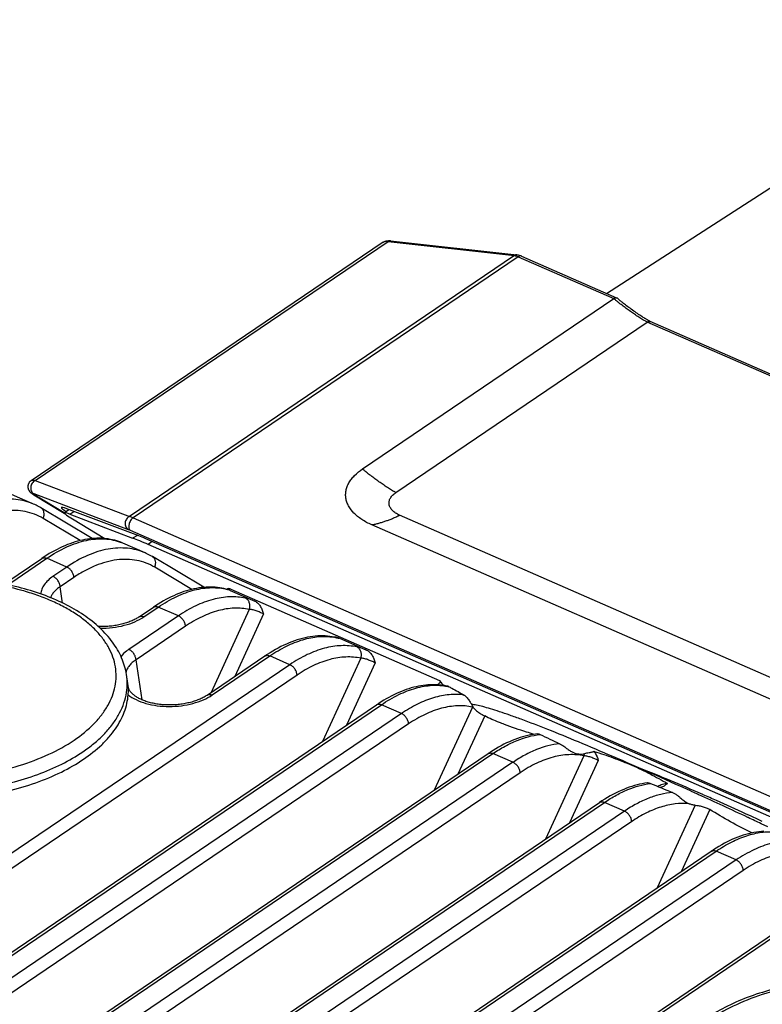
# Model space of a CAD drawing. Header units: millimetres. Extents: x 46 to 510, y 69 to 391.
# Tile 20 of 32: x 454 to 474, y 169 to 196. Entities that reach past the tile are written whole.
import ezdxf

# ---------------------------------------------------------------- set-up
doc = ezdxf.new("R2010")
doc.units = ezdxf.units.MM
doc.header["$LTSCALE"] = 32.67
doc.layers.add('00_COMPONENTS', color=7, linetype='CONTINUOUS')

msp = doc.modelspace()

# ---------------------------------------------------------------- linework, layer by layer
at = {"layer": '00_COMPONENTS', "color": 7}
for p, q in [((469.841, 188.221), (481.516, 195.759)), ((454.002, 183.066), (463.666, 189.619)), ((463.896, 189.673), (467.373, 189.282)), ((467.496, 189.248), (470.117, 188.1)), ((463.123, 183.389), (470.041, 188.08)), ((470.247, 187.991), (470.229, 188.006)), ((470.265, 187.977), (470.247, 187.991)), ((470.283, 187.963), (470.265, 187.977)), ((470.309, 187.943), (470.283, 187.963)), ((470.334, 187.923), (470.309, 187.943)), ((470.359, 187.904), (470.334, 187.923)), ((470.392, 187.879), (470.359, 187.904)), ((470.424, 187.856), (470.392, 187.879)), ((470.455, 187.833), (470.424, 187.856)), ((470.485, 187.811), (470.455, 187.833)), ((470.521, 187.784), (470.485, 187.811)), ((470.557, 187.759), (470.521, 187.784)), ((470.592, 187.734), (470.557, 187.759)), ((470.625, 187.711), (470.592, 187.734)), ((470.658, 187.688), (470.625, 187.711)), ((470.69, 187.666), (470.658, 187.688)), ((470.721, 187.645), (470.69, 187.666)), ((470.751, 187.625), (470.721, 187.645)), ((470.78, 187.605), (470.751, 187.625)), ((470.808, 187.587), (470.78, 187.605)), ((470.83, 187.573), (470.808, 187.587)), ((470.851, 187.56), (470.83, 187.573)), ((470.871, 187.547), (470.851, 187.56)), ((470.89, 187.534), (470.871, 187.547)), ((470.904, 187.526), (470.89, 187.534)), ((470.918, 187.517), (470.904, 187.526)), ((470.932, 187.509), (470.918, 187.517)), ((470.945, 187.501), (470.932, 187.509)), ((470.957, 187.494), (470.945, 187.501)), ((470.966, 187.489), (470.957, 187.494)), ((470.974, 187.484), (470.966, 187.489)), ((470.982, 187.479), (470.974, 187.484)), ((470.989, 187.475), (470.982, 187.479)), ((470.997, 187.471), (470.989, 187.475)), ((471.004, 187.467), (470.997, 187.471)), ((471.011, 187.463), (471.004, 187.467)), ((454.072, 182.419), (453.46, 182.687)), ((454.078, 182.677), (454.915, 182.172)), ((455.686, 181.471), (454.271, 182.316)), ((454.916, 182.179), (455.042, 182.27)), ((456.967, 181.541), (454.988, 182.29)), ((455.071, 182.139), (456.797, 181.483)), ((455.138, 182.011), (456.035, 181.47)), ((483.332, 173.109), (463.377, 181.848)), ((485.157, 169.2), (457.159, 181.462)), ((457.142, 181.074), (456.53, 181.342)), ((485.219, 169.046), (457.227, 181.305)), ((453.306, 180.252), (454.299, 180.925)), ((458.756, 180.127), (457.341, 180.972)), ((459.403, 180.09), (459.394, 180.071)), ((459.464, 180.05), (459.425, 180.062)), ((459.479, 180.044), (460.162, 179.745)), ((459.496, 180.076), (465.245, 177.558)), ((456.974, 179.313), (457.369, 179.581)), ((462.349, 178.755), (462.339, 178.757)), ((462.357, 178.753), (462.349, 178.755)), ((462.363, 178.752), (462.357, 178.753)), ((462.369, 178.751), (462.363, 178.752)), ((462.374, 178.75), (462.369, 178.751)), ((462.378, 178.75), (462.374, 178.75)), ((462.382, 178.749), (462.378, 178.75)), ((462.471, 178.734), (463.232, 178.4)), ((458.852, 177.16), (460.439, 178.236)), ((456.683, 177.362), (456.627, 177.722)), ((456.684, 177.359), (456.683, 177.364)), ((431.303, 155.053), (463.509, 176.891)), ((466.155, 176.848), (466.158, 176.842)), ((434.373, 153.709), (466.579, 175.547)), ((472.173, 174.508), (472.165, 174.512)), ((472.343, 174.431), (472.173, 174.508)), ((472.373, 174.417), (472.343, 174.431)), ((472.489, 174.421), (472.365, 174.475)), ((472.375, 174.416), (472.373, 174.417)), ((472.502, 174.415), (472.489, 174.421)), ((437.443, 152.364), (469.649, 174.202)), ((472.102, 174.17), (472.106, 174.168)), ((473.82, 173.822), (473.667, 173.892)), ((473.739, 173.784), (473.727, 173.79)), ((474.275, 173.532), (474.096, 173.617)), ((440.513, 151.02), (472.719, 172.858)), ((443.583, 149.675), (475.789, 171.513))]:
    msp.add_line(p, q, dxfattribs=at)
at = {"layer": '00_COMPONENTS', "color": 4}
for p, q in [((454.112, 183.067), (463.825, 189.654)), ((463.825, 189.654), (467.302, 189.263)), ((467.302, 189.263), (456.71, 182.081)), ((467.411, 189.232), (456.811, 182.044)), ((467.411, 189.232), (470.041, 188.08)), ((464.041, 182.739), (470.96, 187.431)), ((492.162, 178.145), (470.96, 187.431)), ((454.112, 183.067), (456.71, 182.081)), ((454.073, 182.708), (456.671, 181.722)), ((454.1, 182.665), (454.075, 182.681)), ((454.913, 182.174), (454.1, 182.665)), ((455.071, 182.139), (455.18, 182.217)), ((455.354, 181.416), (454.334, 182.025)), ((456.811, 182.044), (485.096, 169.657)), ((484.099, 173.374), (464.145, 182.113)), ((456.729, 181.698), (485.014, 169.31)), ((456.93, 181.555), (456.797, 181.483)), ((457.33, 181.387), (457.227, 181.305)), ((453.441, 180.254), (454.433, 180.927)), ((454.984, 180.686), (454.433, 180.927)), ((454.984, 180.686), (454.604, 180.428)), ((458.424, 180.071), (457.404, 180.68)), ((455.181, 180.4), (454.801, 180.143)), ((454.867, 179.695), (454.801, 180.143)), ((457.108, 179.315), (457.503, 179.583)), ((458.054, 179.342), (457.503, 179.583)), ((460.006, 179.519), (458.953, 177.228)), ((458.054, 179.342), (456.692, 178.418)), ((460.401, 179.393), (459.61, 177.674)), ((458.251, 179.056), (456.889, 178.132)), ((458.986, 177.162), (460.573, 178.238)), ((461.124, 177.997), (460.573, 178.238)), ((463.076, 178.175), (462.022, 175.883)), ((461.124, 177.997), (428.918, 156.159)), ((457.055, 177.027), (456.889, 178.132)), ((463.471, 178.049), (462.68, 176.329)), ((461.321, 177.711), (429.115, 155.873)), ((431.437, 155.055), (463.643, 176.893)), ((464.194, 176.652), (463.643, 176.893)), ((466.146, 176.83), (465.092, 174.539)), ((464.194, 176.652), (431.988, 154.814)), ((466.486, 176.585), (465.75, 174.985)), ((464.391, 176.367), (432.185, 154.529)), ((434.507, 153.711), (466.713, 175.549)), ((467.264, 175.308), (466.713, 175.549)), ((469.216, 175.485), (468.162, 173.194)), ((467.264, 175.308), (435.058, 153.47)), ((469.611, 175.36), (468.82, 173.64)), ((467.461, 175.022), (435.255, 153.184)), ((437.577, 152.366), (469.783, 174.204)), ((470.334, 173.963), (469.783, 174.204)), ((472.279, 174.125), (471.232, 171.85)), ((472.106, 174.168), (472.102, 174.169)), ((472.106, 174.168), (472.102, 174.169)), ((470.334, 173.963), (438.128, 152.125)), ((472.678, 174.01), (471.89, 172.296)), ((470.531, 173.678), (438.325, 151.839)), ((440.647, 151.022), (472.853, 172.86)), ((473.404, 172.619), (472.853, 172.86)), ((473.404, 172.619), (441.198, 150.781)), ((473.601, 172.333), (441.395, 150.495)), ((443.717, 149.677), (475.923, 171.515))]:
    msp.add_line(p, q, dxfattribs=at)
at = {"layer": '00_COMPONENTS', "color": 7}
for points in [[(470.229, 188.006), (470.211, 188.02), (470.202, 188.028), (470.193, 188.035), (470.184, 188.043), (470.175, 188.051), (470.165, 188.059), (470.155, 188.068), (470.146, 188.077), (470.136, 188.086), (470.127, 188.094)], [(492.247, 178.161), (471.043, 187.447), (471.04, 187.449), (471.037, 187.45), (471.034, 187.451), (471.031, 187.453), (471.028, 187.454), (471.025, 187.456), (471.022, 187.458), (471.018, 187.459), (471.015, 187.461), (471.011, 187.463)], [(454.002, 183.066), (453.995, 183.061), (453.986, 183.054), (453.977, 183.046), (453.969, 183.038), (453.961, 183.029), (453.953, 183.02), (453.947, 183.01), (453.94, 183), (453.935, 182.99), (453.93, 182.979), (453.925, 182.968), (453.921, 182.956), (453.918, 182.945), (453.916, 182.933), (453.914, 182.922), (453.913, 182.911), (453.913, 182.899), (453.913, 182.889), (453.914, 182.878), (453.915, 182.868), (453.917, 182.858), (453.919, 182.848), (453.922, 182.839), (453.925, 182.83), (453.928, 182.822), (453.932, 182.813), (453.936, 182.806), (453.94, 182.798), (453.944, 182.791), (453.948, 182.784), (453.953, 182.778), (453.957, 182.772), (453.962, 182.766), (453.966, 182.761), (453.971, 182.756), (453.976, 182.751), (453.98, 182.747), (453.984, 182.743), (453.988, 182.739), (453.993, 182.736), (453.997, 182.732), (454.001, 182.729), (454.005, 182.726), (454.009, 182.723), (454.013, 182.72), (454.017, 182.717), (454.021, 182.714), (454.025, 182.711), (454.029, 182.708), (454.033, 182.705), (454.038, 182.702), (454.042, 182.699), (454.047, 182.696), (454.052, 182.693), (454.057, 182.69), (454.062, 182.687), (454.067, 182.684), (454.078, 182.677)], [(454.271, 182.316), (454.245, 182.332), (454.209, 182.352), (454.173, 182.37), (454.137, 182.389), (454.101, 182.406), (454.072, 182.419)], [(456.53, 181.342), (456.471, 181.367), (456.416, 181.387), (456.36, 181.405), (456.303, 181.422), (456.245, 181.436), (456.186, 181.448), (456.126, 181.459), (456.065, 181.467), (456.004, 181.473), (455.941, 181.477), (455.878, 181.479), (455.814, 181.478), (455.75, 181.476), (455.685, 181.471), (455.619, 181.464), (455.552, 181.455), (455.485, 181.444), (455.417, 181.43), (455.348, 181.414), (455.28, 181.396), (455.21, 181.376), (455.14, 181.354), (455.07, 181.329), (455, 181.302), (454.929, 181.273), (454.858, 181.242), (454.787, 181.209), (454.716, 181.173), (454.645, 181.136), (454.574, 181.096), (454.502, 181.055), (454.431, 181.011), (454.36, 180.965), (454.299, 180.925)], [(457.341, 180.972), (457.314, 180.987), (457.279, 181.007), (457.243, 181.026), (457.207, 181.044), (457.171, 181.061), (457.142, 181.074)], [(459.425, 180.062), (459.368, 180.078), (459.31, 180.093), (459.252, 180.105), (459.192, 180.115), (459.131, 180.123), (459.07, 180.129), (459.008, 180.132), (458.945, 180.134), (458.881, 180.134), (458.817, 180.131), (458.751, 180.126), (458.686, 180.119), (458.619, 180.11), (458.552, 180.099), (458.484, 180.085), (458.416, 180.069), (458.347, 180.051), (458.278, 180.031), (458.208, 180.008), (458.138, 179.984), (458.068, 179.957), (457.998, 179.928), (457.927, 179.897), (457.856, 179.864), (457.785, 179.828), (457.714, 179.791), (457.643, 179.751), (457.572, 179.71), (457.501, 179.666), (457.43, 179.621), (457.369, 179.581)], [(456.974, 179.313), (456.961, 179.304), (456.938, 179.289), (456.914, 179.275), (456.889, 179.261), (456.864, 179.247), (456.837, 179.233), (456.809, 179.22), (456.78, 179.207), (456.751, 179.194), (456.721, 179.182), (456.689, 179.17), (456.657, 179.159), (456.625, 179.148), (456.591, 179.137), (456.557, 179.127), (456.522, 179.118), (456.487, 179.109), (456.451, 179.1), (456.415, 179.092), (456.378, 179.085), (456.341, 179.078), (456.303, 179.072), (456.265, 179.066), (456.227, 179.062), (456.188, 179.057), (456.149, 179.054), (456.11, 179.051), (456.071, 179.048), (456.032, 179.046), (455.993, 179.045), (455.954, 179.045), (455.915, 179.045), (455.876, 179.046), (455.854, 179.047)], [(462.339, 178.757), (462.286, 178.767), (462.222, 178.776), (462.158, 178.783), (462.093, 178.787), (462.026, 178.789), (461.959, 178.789), (461.891, 178.787), (461.822, 178.782), (461.753, 178.774), (461.682, 178.764), (461.611, 178.752), (461.54, 178.737), (461.468, 178.72), (461.395, 178.7), (461.322, 178.678), (461.249, 178.654), (461.175, 178.627), (461.101, 178.597), (461.027, 178.566), (460.953, 178.532), (460.878, 178.495), (460.803, 178.456), (460.728, 178.415), (460.653, 178.372), (460.578, 178.327), (460.503, 178.279), (460.439, 178.236)], [(462.385, 178.748), (462.386, 178.748), (462.386, 178.748), (462.386, 178.748), (462.386, 178.748), (462.386, 178.748), (462.385, 178.748), (462.384, 178.749), (462.383, 178.749), (462.382, 178.749)], [(458.852, 177.16), (458.838, 177.15), (458.814, 177.136), (458.79, 177.121), (458.764, 177.106), (458.738, 177.092), (458.71, 177.078), (458.682, 177.064), (458.652, 177.051), (458.622, 177.038), (458.59, 177.025), (458.558, 177.013), (458.526, 177.001), (458.492, 176.99), (458.458, 176.979), (458.423, 176.969), (458.387, 176.96), (458.351, 176.95), (458.314, 176.942), (458.277, 176.934), (458.24, 176.927), (458.202, 176.92), (458.163, 176.914), (458.125, 176.908), (458.086, 176.903), (458.047, 176.899), (458.008, 176.895), (457.968, 176.893), (457.929, 176.89), (457.889, 176.889), (457.85, 176.888), (457.81, 176.887), (457.771, 176.888), (457.732, 176.889), (457.693, 176.89), (457.654, 176.892), (457.616, 176.895), (457.578, 176.899), (457.54, 176.903), (457.503, 176.908), (457.466, 176.913), (457.43, 176.919), (457.394, 176.926), (457.359, 176.933), (457.324, 176.94), (457.29, 176.949), (457.257, 176.957), (457.225, 176.966), (457.193, 176.976), (457.162, 176.986), (457.132, 176.997), (457.102, 177.008), (457.074, 177.019), (457.046, 177.031), (457.02, 177.043), (456.994, 177.055), (456.97, 177.068), (456.946, 177.081), (456.923, 177.094), (456.902, 177.107), (456.881, 177.12), (456.862, 177.134), (456.843, 177.148), (456.826, 177.162), (456.809, 177.176), (456.793, 177.19), (456.779, 177.204), (456.765, 177.218), (456.753, 177.232), (456.741, 177.247), (456.73, 177.261), (456.721, 177.275), (456.712, 177.289), (456.705, 177.303), (456.698, 177.317), (456.693, 177.331), (456.688, 177.345), (456.684, 177.359)], [(465.459, 177.401), (465.411, 177.412), (465.353, 177.422), (465.295, 177.431), (465.235, 177.437), (465.175, 177.442), (465.113, 177.445), (465.051, 177.445), (464.988, 177.444), (464.925, 177.44), (464.861, 177.434), (464.796, 177.426), (464.73, 177.416), (464.665, 177.404), (464.598, 177.39), (464.531, 177.374), (464.464, 177.356), (464.396, 177.335), (464.328, 177.313), (464.26, 177.288), (464.192, 177.261), (464.123, 177.232), (464.054, 177.202), (463.985, 177.169), (463.915, 177.134), (463.846, 177.097), (463.776, 177.058), (463.707, 177.018), (463.637, 176.975), (463.568, 176.931), (463.509, 176.891)], [(467.674, 176.047), (467.602, 176.03), (467.53, 176.01), (467.458, 175.988), (467.385, 175.963), (467.311, 175.936), (467.238, 175.907), (467.164, 175.875), (467.09, 175.841), (467.015, 175.805), (466.941, 175.766), (466.866, 175.725), (466.792, 175.682), (466.717, 175.637), (466.643, 175.589), (466.579, 175.547)], [(467.947, 176.091), (467.885, 176.084), (467.816, 176.074), (467.745, 176.062), (467.674, 176.047)], [(470.977, 174.742), (470.963, 174.741), (470.892, 174.731), (470.821, 174.718), (470.75, 174.704), (470.678, 174.686), (470.605, 174.667), (470.532, 174.645), (470.459, 174.62), (470.385, 174.593), (470.311, 174.564), (470.237, 174.532), (470.162, 174.498), (470.088, 174.462), (470.013, 174.423), (469.938, 174.382), (469.863, 174.338), (469.788, 174.293), (469.713, 174.245), (469.649, 174.202)], [(474.171, 173.409), (474.102, 173.404), (474.033, 173.396), (473.962, 173.386), (473.891, 173.374), (473.82, 173.359), (473.748, 173.342), (473.675, 173.322), (473.602, 173.3), (473.529, 173.276), (473.455, 173.249), (473.381, 173.219), (473.307, 173.188), (473.232, 173.153), (473.158, 173.117), (473.083, 173.078), (473.008, 173.037), (472.933, 172.994), (472.858, 172.948), (472.783, 172.901), (472.719, 172.858)]]:
    msp.add_lwpolyline(points, dxfattribs=at)
at = {"layer": '00_COMPONENTS', "color": 4}
for centre, radius, start, end in [((463.779, 189.453), 0.201, 121.8433, 124.1403), ((467.472, 189.194), 0.0595, 66.3448, 68.0473), ((454.555, 183.436), 0.895, 237.0141, 237.5626), ((454.157, 182.793), 0.14, 238.895, 246.3446), ((455.97, 180.065), 1.394, 66.3491, 68.5364), ((459.029, 178.688), 1.429, 72.2765, 75.0669), ((459.033, 178.702), 1.415, 71.6194, 72.2725), ((462.081, 177.262), 1.512, 80.2139, 80.9417), ((462.084, 177.279), 1.495, 78.7631, 80.2152), ((462.304, 178.581), 0.179, 66.4987, 78.7404), ((462.918, 181.473), 2.781, 258.7538, 259.185), ((465.419, 177.227), 0.179, 73.7085, 76.9784), ((465.158, 175.956), 1.473, 77.482, 78.2361), ((465.421, 177.235), 0.171, 66.2416, 73.7328), ((465.16, 175.965), 1.464, 76.9777, 77.4817), ((465.86, 176.926), 0.302, 341.3612, 342.0631), ((465.859, 176.927), 0.303, 342.0652, 345.5625), ((468.928, 175.583), 0.304, 341.3806, 353.0708)]:
    msp.add_arc(centre, radius, start, end, dxfattribs=at)
at = {"layer": '00_COMPONENTS', "color": 7}
for centre, radius, start, end in [((459.409, 179.883), 0.176, 66.3572, 71.6253), ((462.342, 178.339), 0.419, 91.0507, 91.7992), ((462.342, 178.357), 0.402, 88.7849, 91.0611), ((462.343, 178.379), 0.38, 86.4641, 88.7832), ((462.345, 178.408), 0.351, 81.7413, 86.493), ((466.861, 178.687), 1.971, 214.937, 216.4772), ((465.421, 177.246), 0.166, 69.5164, 73.5495), ((487.627, 217.047), 45.427, 244.413, 245.1646), ((493.495, 228.799), 58.546, 247.45344, 248.09205), ((471.19, 175.656), 1.043, 276.4051, 278.0662), ((406.389, 30.114), 158.674, 64.88858, 65.42677), ((442.072, 105.151), 75.654, 65.98368, 66.28226), ((436.538, 92.781), 89.205, 65.4035, 65.97087), ((431.405, 81.572), 101.534, 65.11774, 65.30747), ((401.996, 20.725), 169.039, 64.75265, 64.88631)]:
    msp.add_arc(centre, radius, start, end, dxfattribs=at)
for centre, major_axis, ratio, start_param, end_param in [((455.867, 181.798), (1.03, -0.528), 0.063876, 8.908852, 9.967081), ((455.917, 181.668), (1.003, -0.509), 0.063581, 2.606577, 3.855953), ((457.838, 181.053), (1.024, -0.526), 0.064931, 2.328254, 2.619666), ((459.387, 179.851), (0.129, 0.214), 0.835993, 0.109223, 0.554159)]:
    msp.add_ellipse(centre, major_axis=major_axis, ratio=ratio, start_param=start_param, end_param=end_param, dxfattribs=at)
for points, knots in [([(463.666, 189.619), (463.699, 189.641), (463.774, 189.674), (463.856, 189.677), (463.896, 189.673)], [0, 0, 0, 0, 0.49952, 1, 1, 1, 1]), ([(467.496, 189.248), (467.486, 189.253), (467.447, 189.268), (467.404, 189.279), (467.373, 189.282)], [0, 0, 0, 0, 0.252835, 1, 1, 1, 1]), ([(470.041, 188.08), (470.048, 188.085), (470.062, 188.093), (470.083, 188.102), (470.101, 188.105), (470.112, 188.102), (470.117, 188.1)], [0, 0, 0, 0, 0.317464, 0.586727, 0.81024, 1, 1, 1, 1]), ([(463.377, 181.848), (463.281, 181.89), (463.146, 181.961), (462.987, 182.077), (462.857, 182.194), (462.755, 182.326), (462.691, 182.469), (462.663, 182.577), (462.655, 182.686), (462.667, 182.795), (462.698, 182.903), (462.748, 183.009), (462.816, 183.112), (462.935, 183.248), (463.044, 183.336), (463.123, 183.389)], [0, 0, 0, 0, 0.152857, 0.223042, 0.289021, 0.409215, 0.464833, 0.518495, 0.571281, 0.624356, 0.678858, 0.735786, 0.795932, 0.859857, 1, 1, 1, 1]), ([(457.227, 181.305), (457.149, 181.339), (457.007, 181.4), (456.862, 181.458), (456.797, 181.483)], [0, 0, 0, 0, 0.549606, 1, 1, 1, 1]), ([(456.627, 177.722), (456.615, 177.8), (456.58, 177.957), (456.469, 178.264), (456.254, 178.633), (455.895, 179.03), (455.445, 179.383), (454.912, 179.687), (454.309, 179.942), (453.647, 180.141), (452.937, 180.284), (452.196, 180.366), (451.437, 180.388), (450.677, 180.347), (449.932, 180.246), (449.216, 180.086), (448.544, 179.87), (447.93, 179.601), (447.554, 179.383), (447.38, 179.265)], [0, 0, 0, 0, 0.022628, 0.045563, 0.09288, 0.143135, 0.19711, 0.255177, 0.317303, 0.383114, 0.45197, 0.523035, 0.595346, 0.667869, 0.739562, 0.809427, 0.876568, 0.940256, 1, 1, 1, 1]), ([(460.162, 179.745), (460.195, 179.731), (460.254, 179.689), (460.319, 179.601), (460.366, 179.5), (460.389, 179.429), (460.401, 179.393)], [0, 0, 0, 0, 0.241399, 0.487921, 0.741569, 1, 1, 1, 1]), ([(462.395, 178.755), (462.402, 178.754), (462.428, 178.75), (462.453, 178.742), (462.471, 178.734)], [0, 0, 0, 0, 0.252374, 1, 1, 1, 1]), ([(463.232, 178.4), (463.265, 178.386), (463.324, 178.344), (463.389, 178.257), (463.436, 178.156), (463.459, 178.085), (463.471, 178.049)], [0, 0, 0, 0, 0.241399, 0.487921, 0.741569, 1, 1, 1, 1]), ([(456.672, 177.168), (456.674, 177.192), (456.677, 177.232), (456.682, 177.284), (456.685, 177.321), (456.685, 177.341), (456.685, 177.35)], [0, 0, 0, 0, 0.390425, 0.667249, 0.861421, 1, 1, 1, 1]), ([(456.685, 177.35), (456.685, 177.351), (456.684, 177.355), (456.684, 177.359), (456.683, 177.362)], [0, 0, 0, 0, 0.262506, 1, 1, 1, 1]), ([(465.276, 177.515), (465.29, 177.496), (465.318, 177.464), (465.364, 177.432), (465.406, 177.417), (465.432, 177.413), (465.445, 177.411)], [0, 0, 0, 0, 0.35071, 0.612165, 0.815792, 1, 1, 1, 1]), ([(465.445, 177.411), (465.447, 177.41), (465.454, 177.409), (465.462, 177.407), (465.468, 177.405)], [0, 0, 0, 0, 0.243424, 1, 1, 1, 1]), ([(465.479, 177.401), (465.514, 177.383), (465.661, 177.304), (465.808, 177.223), (465.919, 177.161)], [0, 0, 0, 0, 0.236091, 1, 1, 1, 1]), ([(465.479, 177.401), (465.48, 177.401), (465.484, 177.397), (465.488, 177.394), (465.49, 177.391)], [0, 0, 0, 0, 0.267584, 1, 1, 1, 1]), ([(455.445, 175.394), (455.622, 175.513), (455.869, 175.708), (456.15, 176.001), (456.324, 176.224), (456.465, 176.453), (456.571, 176.688), (456.643, 176.926), (456.667, 177.088), (456.672, 177.168)], [0, 0, 0, 0, 0.28702, 0.419975, 0.546203, 0.666308, 0.781168, 0.891932, 1, 1, 1, 1]), ([(465.919, 177.161), (465.931, 177.155), (465.955, 177.137), (465.989, 177.101), (466.023, 177.058), (466.063, 176.999), (466.106, 176.93), (466.138, 176.876), (466.153, 176.851)], [0, 0, 0, 0, 0.102011, 0.230599, 0.374523, 0.519097, 0.78059, 1, 1, 1, 1]), ([(472.165, 174.512), (471.795, 174.68), (471.08, 175.002), (470.046, 175.455), (469.102, 175.856), (468.261, 176.199), (467.63, 176.442), (467.187, 176.603), (466.905, 176.699), (466.658, 176.778), (466.446, 176.839), (466.272, 176.881), (466.167, 176.9), (466.12, 176.905)], [0, 0, 0, 0, 0.18721, 0.361426, 0.519883, 0.660078, 0.77981, 0.83141, 0.877233, 0.917112, 0.950916, 0.978554, 1, 1, 1, 1]), ([(466.153, 176.851), (466.153, 176.851), (466.153, 176.85), (466.154, 176.849), (466.155, 176.848)], [0, 0, 0, 0, 0.211957, 1, 1, 1, 1]), ([(466.158, 176.842), (466.159, 176.841), (466.161, 176.837), (466.164, 176.833), (466.166, 176.83)], [0, 0, 0, 0, 0.237295, 1, 1, 1, 1]), ([(466.166, 176.83), (466.183, 176.805), (466.226, 176.756), (466.305, 176.691), (466.393, 176.633), (466.455, 176.6), (466.486, 176.585)], [0, 0, 0, 0, 0.220116, 0.478791, 0.749875, 1, 1, 1, 1]), ([(467.027, 176.351), (466.981, 176.368), (466.798, 176.441), (466.618, 176.52), (466.486, 176.585)], [0, 0, 0, 0, 0.250377, 1, 1, 1, 1]), ([(467.843, 176.078), (467.774, 176.099), (467.5, 176.182), (467.228, 176.274), (467.027, 176.351)], [0, 0, 0, 0, 0.250476, 1, 1, 1, 1]), ([(467.947, 176.091), (467.956, 176.092), (467.977, 176.089), (467.997, 176.081), (468.008, 176.075)], [0, 0, 0, 0, 0.400188, 1, 1, 1, 1]), ([(468.547, 175.821), (468.567, 175.812), (468.606, 175.79), (468.661, 175.752), (468.714, 175.712), (468.776, 175.666), (468.846, 175.618), (468.903, 175.588), (468.931, 175.576)], [0, 0, 0, 0, 0.141418, 0.295265, 0.441237, 0.573749, 0.802834, 1, 1, 1, 1]), ([(468.931, 175.576), (468.954, 175.566), (469.003, 175.549), (469.078, 175.536), (469.154, 175.534), (469.205, 175.541), (469.23, 175.546)], [0, 0, 0, 0, 0.252713, 0.500252, 0.749415, 1, 1, 1, 1]), ([(469.498, 175.609), (469.493, 175.606), (469.483, 175.601), (469.467, 175.594), (469.45, 175.589), (469.426, 175.583), (469.395, 175.576), (469.348, 175.567), (469.292, 175.558), (469.25, 175.55), (469.23, 175.546)], [0, 0, 0, 0, 0.057736, 0.120396, 0.185861, 0.253541, 0.390559, 0.526343, 0.782122, 1, 1, 1, 1]), ([(469.498, 175.608), (469.586, 175.58), (469.763, 175.525), (470.025, 175.434), (470.283, 175.335), (470.538, 175.228), (470.789, 175.113), (471.118, 174.95), (471.359, 174.816), (471.518, 174.724)], [0, 0, 0, 0, 0.125617, 0.251022, 0.376211, 0.501209, 0.626046, 0.750765, 1, 1, 1, 1]), ([(469.498, 175.608), (469.511, 175.59), (469.56, 175.513), (469.59, 175.425), (469.611, 175.36)], [0, 0, 0, 0, 0.24501, 1, 1, 1, 1]), ([(452.529, 174.359), (452.807, 174.398), (453.35, 174.501), (454.124, 174.728), (454.825, 175.019), (455.251, 175.262), (455.445, 175.394)], [0, 0, 0, 0, 0.270706, 0.53022, 0.774379, 1, 1, 1, 1]), ([(472.365, 174.475), (472.07, 174.604), (471.524, 174.838), (470.975, 175.061), (470.722, 175.158)], [0, 0, 0, 0, 0.542734, 1, 1, 1, 1]), ([(470.977, 174.742), (470.986, 174.744), (471.01, 174.74), (471.033, 174.732), (471.046, 174.727)], [0, 0, 0, 0, 0.397933, 1, 1, 1, 1]), ([(471.518, 174.724), (471.471, 174.72), (471.377, 174.698), (471.289, 174.663), (471.245, 174.644)], [0, 0, 0, 0, 0.492752, 1, 1, 1, 1]), ([(471.336, 174.623), (471.355, 174.626), (471.39, 174.635), (471.421, 174.654), (471.434, 174.665)], [0, 0, 0, 0, 0.528371, 1, 1, 1, 1]), ([(471.434, 174.665), (471.44, 174.669), (471.452, 174.679), (471.47, 174.695), (471.491, 174.712), (471.508, 174.72), (471.518, 174.724)], [0, 0, 0, 0, 0.221358, 0.452023, 0.703844, 1, 1, 1, 1]), ([(471.65, 174.48), (471.677, 174.469), (471.727, 174.442), (471.796, 174.394), (471.858, 174.344), (471.928, 174.286), (472.005, 174.224), (472.07, 174.185), (472.102, 174.17)], [0, 0, 0, 0, 0.154655, 0.312676, 0.458186, 0.588424, 0.810225, 1, 1, 1, 1]), ([(472.279, 174.125), (472.249, 174.127), (472.19, 174.137), (472.133, 174.156), (472.106, 174.168)], [0, 0, 0, 0, 0.503905, 1, 1, 1, 1]), ([(472.279, 174.125), (472.307, 174.123), (472.371, 174.115), (472.472, 174.095), (472.579, 174.061), (472.647, 174.029), (472.678, 174.01)], [0, 0, 0, 0, 0.201996, 0.460037, 0.740217, 1, 1, 1, 1]), ([(473.837, 173.363), (473.637, 173.457), (473.246, 173.665), (472.866, 173.893), (472.678, 174.01)], [0, 0, 0, 0, 0.500118, 1, 1, 1, 1]), ([(481.801, 166.697), (481.789, 166.775), (481.754, 166.932), (481.643, 167.239), (481.428, 167.608), (481.069, 168.005), (480.618, 168.357), (480.086, 168.662), (479.483, 168.916), (478.821, 169.116), (478.111, 169.259), (477.37, 169.341), (476.611, 169.363), (475.851, 169.322), (475.106, 169.221), (474.39, 169.061), (473.718, 168.845), (473.104, 168.576), (472.728, 168.358), (472.554, 168.24)], [0, 0, 0, 0, 0.022628, 0.045563, 0.09288, 0.143135, 0.19711, 0.255177, 0.317303, 0.383114, 0.45197, 0.523035, 0.595346, 0.667869, 0.739562, 0.809427, 0.876568, 0.940256, 1, 1, 1, 1])]:
    msp.add_open_spline(points, degree=3, knots=knots, dxfattribs=at)
at = {"layer": '00_COMPONENTS', "color": 4}
for points, knots in [([(463.673, 189.623), (463.694, 189.637), (463.744, 189.656), (463.798, 189.657), (463.825, 189.654)], [0, 0, 0, 0, 0.480514, 1, 1, 1, 1]), ([(463.896, 189.673), (463.884, 189.674), (463.858, 189.672), (463.835, 189.661), (463.825, 189.654)], [0, 0, 0, 0, 0.482623, 1, 1, 1, 1]), ([(467.373, 189.282), (467.361, 189.284), (467.335, 189.281), (467.312, 189.27), (467.302, 189.263)], [0, 0, 0, 0, 0.482623, 1, 1, 1, 1]), ([(467.302, 189.263), (467.311, 189.262), (467.348, 189.256), (467.385, 189.244), (467.411, 189.232)], [0, 0, 0, 0, 0.237709, 1, 1, 1, 1]), ([(467.495, 189.249), (467.489, 189.251), (467.476, 189.254), (467.454, 189.253), (467.432, 189.245), (467.418, 189.237), (467.411, 189.232)], [0, 0, 0, 0, 0.217864, 0.45134, 0.710458, 1, 1, 1, 1]), ([(470.96, 187.431), (470.95, 187.435), (470.93, 187.445), (470.89, 187.467), (470.841, 187.496), (470.783, 187.532), (470.705, 187.582), (470.609, 187.647), (470.494, 187.727), (470.379, 187.81), (470.284, 187.88), (470.209, 187.938), (470.152, 187.983), (470.105, 188.022), (470.068, 188.054), (470.05, 188.071), (470.041, 188.08)], [0, 0, 0, 0, 0.029598, 0.059553, 0.120054, 0.181054, 0.242401, 0.365879, 0.490228, 0.615406, 0.74153, 0.805053, 0.869018, 0.933683, 0.966491, 1, 1, 1, 1]), ([(470.96, 187.431), (470.967, 187.435), (470.981, 187.444), (471.004, 187.451), (471.026, 187.453), (471.039, 187.449), (471.045, 187.447)], [0, 0, 0, 0, 0.290132, 0.549093, 0.782103, 1, 1, 1, 1]), ([(464.041, 182.739), (464.031, 182.744), (464.011, 182.754), (463.972, 182.776), (463.923, 182.805), (463.864, 182.841), (463.787, 182.891), (463.69, 182.956), (463.575, 183.036), (463.461, 183.118), (463.366, 183.189), (463.29, 183.247), (463.234, 183.292), (463.187, 183.331), (463.15, 183.363), (463.132, 183.38), (463.123, 183.389)], [0, 0, 0, 0, 0.029598, 0.059553, 0.120054, 0.181054, 0.242401, 0.365879, 0.490228, 0.615406, 0.74153, 0.805053, 0.869018, 0.933683, 0.966491, 1, 1, 1, 1]), ([(454.112, 183.067), (454.096, 183.06), (454.065, 183.039), (454.028, 182.996), (454.002, 182.944), (453.989, 182.888), (453.99, 182.832), (454.005, 182.78), (454.033, 182.737), (454.059, 182.716), (454.073, 182.708)], [0, 0, 0, 0, 0.12402, 0.253655, 0.386417, 0.518976, 0.648059, 0.77132, 0.888121, 1, 1, 1, 1]), ([(454.002, 183.066), (454.014, 183.074), (454.04, 183.078), (454.077, 183.075), (454.1, 183.07), (454.112, 183.067)], [0, 0, 0, 0, 0.392447, 0.666629, 1, 1, 1, 1]), ([(454.072, 182.419), (453.995, 182.452), (453.835, 182.508), (453.581, 182.553), (453.317, 182.559), (453.043, 182.528), (452.763, 182.458), (452.374, 182.312), (452.095, 182.153), (451.914, 182.031)], [0, 0, 0, 0, 0.110031, 0.221565, 0.33634, 0.455861, 0.58132, 0.713575, 1, 1, 1, 1]), ([(454.068, 182.685), (454.062, 182.689), (454.054, 182.694), (454.044, 182.701), (454.038, 182.706), (454.034, 182.71), (454.03, 182.713), (454.027, 182.716), (454.026, 182.718), (454.026, 182.72), (454.028, 182.721), (454.032, 182.721), (454.036, 182.72), (454.043, 182.719), (454.051, 182.716), (454.062, 182.713), (454.069, 182.71), (454.073, 182.708)], [0, 0, 0, 0, 0.192375, 0.273529, 0.344084, 0.403571, 0.451521, 0.487577, 0.511895, 0.527296, 0.545062, 0.575413, 0.621927, 0.686433, 0.770301, 0.874643, 1, 1, 1, 1]), ([(464.145, 182.113), (464.106, 182.13), (464.035, 182.168), (463.946, 182.238), (463.883, 182.319), (463.851, 182.408), (463.852, 182.5), (463.887, 182.589), (463.952, 182.671), (464.009, 182.718), (464.041, 182.739)], [0, 0, 0, 0, 0.153107, 0.289293, 0.409682, 0.518757, 0.624368, 0.735618, 0.859628, 1, 1, 1, 1]), ([(454.334, 182.025), (454.259, 182.07), (454.099, 182.148), (453.842, 182.221), (453.571, 182.25), (453.185, 182.229), (452.79, 182.116), (452.402, 181.93), (452.208, 181.811), (452.111, 181.745)], [0, 0, 0, 0, 0.111464, 0.223129, 0.337231, 0.455779, 0.711759, 0.85169, 1, 1, 1, 1]), ([(454.334, 182.025), (454.346, 182.052), (454.363, 182.108), (454.361, 182.193), (454.33, 182.267), (454.292, 182.304), (454.271, 182.316)], [0, 0, 0, 0, 0.271956, 0.53026, 0.771249, 1, 1, 1, 1]), ([(456.71, 182.081), (456.694, 182.073), (456.663, 182.052), (456.626, 182.009), (456.6, 181.958), (456.587, 181.902), (456.588, 181.846), (456.603, 181.794), (456.63, 181.75), (456.657, 181.729), (456.671, 181.722)], [0, 0, 0, 0, 0.12402, 0.253655, 0.386417, 0.518976, 0.64806, 0.771321, 0.888121, 1, 1, 1, 1]), ([(456.811, 182.044), (456.798, 182.035), (456.772, 182.012), (456.739, 181.968), (456.713, 181.917), (456.695, 181.863), (456.687, 181.81), (456.689, 181.762), (456.702, 181.723), (456.719, 181.704), (456.729, 181.698)], [0, 0, 0, 0, 0.123894, 0.263059, 0.410167, 0.556463, 0.693329, 0.813871, 0.914931, 1, 1, 1, 1]), ([(456.71, 182.081), (456.717, 182.079), (456.752, 182.069), (456.786, 182.056), (456.811, 182.044)], [0, 0, 0, 0, 0.222674, 1, 1, 1, 1]), ([(464.145, 182.113), (464.136, 182.108), (464.12, 182.098), (464.087, 182.08), (464.046, 182.06), (463.997, 182.038), (463.933, 182.011), (463.852, 181.98), (463.756, 181.945), (463.66, 181.913), (463.581, 181.889), (463.517, 181.872), (463.47, 181.861), (463.431, 181.853), (463.4, 181.849), (463.384, 181.848), (463.377, 181.848)], [0, 0, 0, 0, 0.036012, 0.070517, 0.137491, 0.202976, 0.267527, 0.394696, 0.519903, 0.643408, 0.76515, 0.825244, 0.884664, 0.943141, 0.971854, 1, 1, 1, 1]), ([(456.671, 181.722), (456.675, 181.72), (456.695, 181.712), (456.714, 181.704), (456.729, 181.698)], [0, 0, 0, 0, 0.211786, 1, 1, 1, 1]), ([(454.433, 180.927), (454.609, 181.046), (454.878, 181.202), (455.25, 181.35), (455.516, 181.424), (455.774, 181.463), (456.022, 181.467), (456.259, 181.436), (456.409, 181.391), (456.48, 181.363)], [0, 0, 0, 0, 0.292142, 0.426185, 0.552518, 0.671837, 0.785192, 0.893999, 1, 1, 1, 1]), ([(457.142, 181.074), (457.065, 181.108), (456.905, 181.163), (456.651, 181.208), (456.387, 181.215), (456.113, 181.183), (455.833, 181.114), (455.444, 180.968), (455.165, 180.809), (454.984, 180.686)], [0, 0, 0, 0, 0.110031, 0.221565, 0.33634, 0.455861, 0.58132, 0.713575, 1, 1, 1, 1]), ([(454.299, 180.925), (454.308, 180.931), (454.328, 180.94), (454.361, 180.945), (454.397, 180.941), (454.421, 180.932), (454.433, 180.927)], [0, 0, 0, 0, 0.224301, 0.460687, 0.717894, 1, 1, 1, 1]), ([(457.404, 180.68), (457.329, 180.726), (457.169, 180.803), (456.912, 180.876), (456.641, 180.905), (456.255, 180.884), (455.86, 180.771), (455.472, 180.585), (455.278, 180.466), (455.181, 180.4)], [0, 0, 0, 0, 0.111464, 0.223129, 0.337231, 0.455779, 0.711759, 0.85169, 1, 1, 1, 1]), ([(457.404, 180.68), (457.416, 180.707), (457.433, 180.763), (457.43, 180.848), (457.4, 180.923), (457.362, 180.959), (457.341, 180.972)], [0, 0, 0, 0, 0.271956, 0.53026, 0.771249, 1, 1, 1, 1]), ([(455.181, 180.4), (455.18, 180.429), (455.165, 180.489), (455.122, 180.571), (455.061, 180.64), (455.01, 180.675), (454.984, 180.686)], [0, 0, 0, 0, 0.240341, 0.501626, 0.762022, 1, 1, 1, 1]), ([(455.185, 175.92), (455.382, 176.053), (455.654, 176.272), (455.948, 176.611), (456.119, 176.867), (456.244, 177.131), (456.321, 177.4), (456.35, 177.671), (456.329, 177.942), (456.26, 178.21), (456.143, 178.47), (455.98, 178.721), (455.773, 178.961), (455.524, 179.187), (455.235, 179.398), (454.909, 179.591), (454.549, 179.764), (454.159, 179.917), (453.594, 180.094), (452.837, 180.253), (451.888, 180.34), (450.919, 180.324), (449.966, 180.207), (449.066, 179.991), (448.252, 179.686), (447.761, 179.417), (447.541, 179.268)], [0, 0, 0, 0, 0.057622, 0.083905, 0.108635, 0.132041, 0.15445, 0.176273, 0.197976, 0.22004, 0.242908, 0.26695, 0.292444, 0.319572, 0.348429, 0.379033, 0.411335, 0.445237, 0.480593, 0.554887, 0.632511, 0.711451, 0.789594, 0.864885, 0.935494, 1, 1, 1, 1]), ([(454.604, 180.428), (454.555, 180.396), (454.468, 180.327), (454.362, 180.207), (454.291, 180.079), (454.27, 179.988), (454.266, 179.944)], [0, 0, 0, 0, 0.287194, 0.546455, 0.781437, 1, 1, 1, 1]), ([(454.801, 180.143), (454.8, 180.172), (454.785, 180.231), (454.742, 180.313), (454.681, 180.383), (454.63, 180.417), (454.604, 180.428)], [0, 0, 0, 0, 0.240341, 0.501626, 0.762022, 1, 1, 1, 1]), ([(454.801, 180.143), (454.769, 180.122), (454.71, 180.078), (454.634, 180.005), (454.575, 179.926), (454.548, 179.869), (454.539, 179.841)], [0, 0, 0, 0, 0.281479, 0.54055, 0.778838, 1, 1, 1, 1]), ([(457.503, 179.583), (457.664, 179.692), (457.91, 179.836), (458.251, 179.98), (458.568, 180.08), (458.883, 180.128), (459.186, 180.114), (459.328, 180.087), (459.397, 180.069)], [0, 0, 0, 0, 0.289412, 0.423258, 0.550055, 0.784295, 0.893905, 1, 1, 1, 1]), ([(459.9, 179.83), (459.83, 179.844), (459.686, 179.865), (459.385, 179.87), (458.99, 179.805), (458.513, 179.624), (458.207, 179.445), (458.054, 179.342)], [0, 0, 0, 0, 0.109625, 0.222091, 0.459101, 0.717413, 1, 1, 1, 1]), ([(460.162, 179.745), (460.114, 179.764), (460.046, 179.789), (459.958, 179.816), (459.918, 179.826), (459.9, 179.83)], [0, 0, 0, 0, 0.559254, 0.796573, 1, 1, 1, 1]), ([(460.006, 179.519), (460.016, 179.549), (460.027, 179.613), (460.013, 179.705), (459.977, 179.771), (459.936, 179.81), (459.912, 179.824), (459.9, 179.83)], [0, 0, 0, 0, 0.267986, 0.528188, 0.771784, 0.887536, 1, 1, 1, 1]), ([(457.369, 179.581), (457.378, 179.586), (457.398, 179.596), (457.431, 179.6), (457.467, 179.596), (457.491, 179.588), (457.503, 179.583)], [0, 0, 0, 0, 0.224301, 0.460687, 0.717894, 1, 1, 1, 1]), ([(460.006, 179.519), (459.94, 179.533), (459.803, 179.553), (459.517, 179.558), (459.141, 179.497), (458.688, 179.324), (458.397, 179.154), (458.251, 179.056)], [0, 0, 0, 0, 0.109707, 0.222231, 0.459281, 0.717542, 1, 1, 1, 1]), ([(460.401, 179.393), (460.368, 179.409), (460.3, 179.439), (460.197, 179.481), (460.11, 179.507), (460.047, 179.518), (460.019, 179.52), (460.006, 179.519)], [0, 0, 0, 0, 0.260115, 0.540306, 0.797836, 0.907113, 1, 1, 1, 1]), ([(447.541, 179.268), (447.345, 179.134), (447.073, 178.915), (446.778, 178.577), (446.608, 178.321), (446.483, 178.057), (446.406, 177.788), (446.377, 177.516), (446.397, 177.245), (446.466, 176.978), (446.583, 176.717), (446.746, 176.466), (446.953, 176.226), (447.203, 176), (447.492, 175.79), (447.818, 175.597), (448.177, 175.423), (448.567, 175.27), (449.132, 175.093), (449.89, 174.935), (450.839, 174.848), (451.808, 174.863), (452.76, 174.981), (453.661, 175.196), (454.475, 175.501), (454.965, 175.771), (455.185, 175.92)], [0, 0, 0, 0, 0.057622, 0.083905, 0.108635, 0.132041, 0.15445, 0.176273, 0.197976, 0.22004, 0.242908, 0.26695, 0.292444, 0.319572, 0.348429, 0.379033, 0.411335, 0.445237, 0.480593, 0.554887, 0.632511, 0.711451, 0.789594, 0.864885, 0.935494, 1, 1, 1, 1]), ([(455.9, 179.004), (456.013, 179.002), (456.238, 179.013), (456.561, 179.072), (456.855, 179.169), (457.031, 179.262), (457.108, 179.315)], [0, 0, 0, 0, 0.269282, 0.531708, 0.777763, 1, 1, 1, 1]), ([(456.974, 179.313), (456.983, 179.318), (457.002, 179.328), (457.036, 179.332), (457.072, 179.328), (457.096, 179.32), (457.108, 179.315)], [0, 0, 0, 0, 0.224301, 0.460687, 0.717894, 1, 1, 1, 1]), ([(458.251, 179.056), (458.25, 179.085), (458.235, 179.145), (458.192, 179.227), (458.131, 179.296), (458.08, 179.33), (458.054, 179.342)], [0, 0, 0, 0, 0.240341, 0.501626, 0.762022, 1, 1, 1, 1]), ([(460.573, 178.238), (460.721, 178.338), (461.013, 178.512), (461.465, 178.695), (461.837, 178.77), (462.119, 178.778), (462.254, 178.766), (462.319, 178.755)], [0, 0, 0, 0, 0.286436, 0.546682, 0.782742, 0.89332, 1, 1, 1, 1]), ([(462.396, 178.741), (462.402, 178.74), (462.413, 178.738), (462.428, 178.736), (462.441, 178.733), (462.452, 178.732), (462.46, 178.731), (462.464, 178.731), (462.467, 178.731), (462.469, 178.732), (462.47, 178.732), (462.471, 178.733), (462.471, 178.734), (462.471, 178.734)], [0, 0, 0, 0, 0.23367, 0.437262, 0.609771, 0.750271, 0.858033, 0.899528, 0.932804, 0.958058, 0.975873, 0.988145, 1, 1, 1, 1]), ([(456.692, 178.418), (456.67, 178.403), (456.591, 178.346), (456.52, 178.278), (456.476, 178.222)], [0, 0, 0, 0, 0.266945, 1, 1, 1, 1]), ([(456.889, 178.132), (456.887, 178.161), (456.873, 178.221), (456.83, 178.303), (456.769, 178.372), (456.718, 178.406), (456.692, 178.418)], [0, 0, 0, 0, 0.240341, 0.501626, 0.762022, 1, 1, 1, 1]), ([(462.97, 178.485), (462.9, 178.5), (462.756, 178.52), (462.455, 178.526), (462.06, 178.461), (461.583, 178.28), (461.277, 178.101), (461.124, 177.997)], [0, 0, 0, 0, 0.109625, 0.222091, 0.459101, 0.717413, 1, 1, 1, 1]), ([(463.232, 178.4), (463.184, 178.419), (463.115, 178.444), (463.028, 178.471), (462.988, 178.481), (462.97, 178.485)], [0, 0, 0, 0, 0.559248, 0.796565, 1, 1, 1, 1]), ([(463.076, 178.175), (463.086, 178.205), (463.097, 178.268), (463.083, 178.36), (463.047, 178.427), (463.006, 178.466), (462.982, 178.48), (462.97, 178.485)], [0, 0, 0, 0, 0.267986, 0.528188, 0.771784, 0.887536, 1, 1, 1, 1]), ([(460.439, 178.236), (460.448, 178.242), (460.468, 178.251), (460.501, 178.256), (460.537, 178.251), (460.561, 178.243), (460.573, 178.238)], [0, 0, 0, 0, 0.224301, 0.460687, 0.717894, 1, 1, 1, 1]), ([(463.076, 178.175), (463.01, 178.189), (462.873, 178.208), (462.587, 178.213), (462.211, 178.152), (461.758, 177.98), (461.467, 177.81), (461.321, 177.711)], [0, 0, 0, 0, 0.109707, 0.222231, 0.459281, 0.717542, 1, 1, 1, 1]), ([(463.471, 178.049), (463.438, 178.064), (463.37, 178.095), (463.267, 178.136), (463.18, 178.163), (463.117, 178.173), (463.089, 178.175), (463.076, 178.175)], [0, 0, 0, 0, 0.260132, 0.540338, 0.797848, 0.907117, 1, 1, 1, 1]), ([(456.889, 178.132), (456.854, 178.109), (456.788, 178.061), (456.706, 177.977), (456.646, 177.887), (456.622, 177.823), (456.615, 177.791)], [0, 0, 0, 0, 0.284857, 0.544301, 0.780844, 1, 1, 1, 1]), ([(461.321, 177.711), (461.32, 177.74), (461.305, 177.8), (461.262, 177.882), (461.201, 177.951), (461.15, 177.985), (461.124, 177.997)], [0, 0, 0, 0, 0.240341, 0.501626, 0.762022, 1, 1, 1, 1]), ([(455.421, 175.595), (455.528, 175.667), (455.729, 175.817), (455.999, 176.063), (456.226, 176.322), (456.406, 176.592), (456.539, 176.87), (456.622, 177.153), (456.655, 177.439), (456.642, 177.629), (456.627, 177.722)], [0, 0, 0, 0, 0.149982, 0.291206, 0.423945, 0.548878, 0.667141, 0.780344, 0.890523, 1, 1, 1, 1]), ([(446.101, 177.416), (446.093, 177.341), (446.089, 177.189), (446.116, 176.962), (446.175, 176.738), (446.299, 176.439), (446.539, 176.077), (446.936, 175.687), (447.439, 175.339), (448.035, 175.041), (448.71, 174.8), (449.449, 174.619), (450.234, 174.505), (451.046, 174.459), (451.865, 174.483), (452.673, 174.576), (453.449, 174.736), (454.176, 174.959), (454.836, 175.24), (455.237, 175.47), (455.421, 175.595)], [0, 0, 0, 0, 0.020721, 0.041476, 0.062552, 0.084218, 0.130128, 0.180633, 0.236352, 0.29731, 0.363079, 0.432894, 0.505757, 0.580509, 0.655899, 0.730646, 0.803501, 0.873305, 0.939058, 1, 1, 1, 1]), ([(463.643, 176.893), (463.797, 176.998), (464.102, 177.178), (464.574, 177.363), (464.961, 177.433), (465.253, 177.431), (465.392, 177.412), (465.459, 177.398)], [0, 0, 0, 0, 0.287898, 0.548267, 0.783521, 0.893637, 1, 1, 1, 1]), ([(465.276, 177.515), (465.268, 177.51), (465.238, 177.487), (465.21, 177.461), (465.191, 177.441)], [0, 0, 0, 0, 0.247993, 1, 1, 1, 1]), ([(456.672, 177.168), (456.739, 177.115), (456.897, 177.021), (457.169, 176.921), (457.477, 176.86), (457.804, 176.839), (458.135, 176.86), (458.452, 176.921), (458.738, 177.019), (458.91, 177.11), (458.986, 177.162)], [0, 0, 0, 0, 0.105484, 0.224648, 0.354537, 0.490728, 0.628126, 0.761641, 0.886751, 1, 1, 1, 1]), ([(458.852, 177.16), (458.861, 177.166), (458.88, 177.175), (458.914, 177.18), (458.95, 177.175), (458.974, 177.167), (458.986, 177.162)], [0, 0, 0, 0, 0.224301, 0.460687, 0.717894, 1, 1, 1, 1]), ([(465.919, 177.161), (465.784, 177.18), (465.499, 177.183), (465.065, 177.095), (464.621, 176.917), (464.336, 176.749), (464.194, 176.652)], [0, 0, 0, 0, 0.222654, 0.460848, 0.719206, 1, 1, 1, 1]), ([(463.509, 176.891), (463.518, 176.897), (463.538, 176.907), (463.571, 176.911), (463.607, 176.907), (463.631, 176.899), (463.643, 176.893)], [0, 0, 0, 0, 0.224301, 0.460687, 0.717894, 1, 1, 1, 1]), ([(466.146, 176.83), (466.08, 176.844), (465.943, 176.864), (465.657, 176.869), (465.281, 176.807), (464.828, 176.635), (464.537, 176.465), (464.391, 176.367)], [0, 0, 0, 0, 0.109707, 0.222231, 0.459283, 0.717544, 1, 1, 1, 1]), ([(466.166, 176.83), (466.165, 176.83), (466.158, 176.83), (466.151, 176.83), (466.146, 176.83)], [0, 0, 0, 0, 0.259693, 1, 1, 1, 1]), ([(464.391, 176.367), (464.39, 176.396), (464.375, 176.456), (464.332, 176.537), (464.271, 176.607), (464.22, 176.641), (464.194, 176.652)], [0, 0, 0, 0, 0.240341, 0.501626, 0.762022, 1, 1, 1, 1]), ([(466.713, 175.549), (466.821, 175.622), (467.036, 175.754), (467.459, 175.958), (467.791, 176.051), (468.008, 176.075)], [0, 0, 0, 0, 0.276805, 0.535463, 1, 1, 1, 1]), ([(468.547, 175.821), (468.331, 175.798), (468, 175.708), (467.58, 175.508), (467.369, 175.379), (467.264, 175.308)], [0, 0, 0, 0, 0.469331, 0.726672, 1, 1, 1, 1]), ([(466.579, 175.547), (466.588, 175.553), (466.608, 175.562), (466.641, 175.567), (466.677, 175.562), (466.701, 175.554), (466.713, 175.549)], [0, 0, 0, 0, 0.224301, 0.460687, 0.717894, 1, 1, 1, 1]), ([(469.216, 175.485), (469.15, 175.5), (469.013, 175.519), (468.727, 175.524), (468.351, 175.463), (467.898, 175.291), (467.607, 175.121), (467.461, 175.022)], [0, 0, 0, 0, 0.10971, 0.222236, 0.459285, 0.717543, 1, 1, 1, 1]), ([(469.611, 175.36), (469.578, 175.375), (469.51, 175.406), (469.407, 175.447), (469.32, 175.474), (469.257, 175.484), (469.229, 175.486), (469.216, 175.485)], [0, 0, 0, 0, 0.260117, 0.540309, 0.797838, 0.907116, 1, 1, 1, 1]), ([(467.461, 175.022), (467.46, 175.051), (467.445, 175.111), (467.402, 175.193), (467.341, 175.262), (467.29, 175.296), (467.264, 175.308)], [0, 0, 0, 0, 0.240341, 0.501626, 0.762022, 1, 1, 1, 1]), ([(469.783, 174.204), (469.888, 174.276), (470.098, 174.405), (470.511, 174.605), (470.834, 174.7), (471.046, 174.727)], [0, 0, 0, 0, 0.276063, 0.534514, 1, 1, 1, 1]), ([(471.65, 174.48), (471.542, 174.47), (471.321, 174.432), (470.991, 174.325), (470.658, 174.169), (470.442, 174.036), (470.334, 173.963)], [0, 0, 0, 0, 0.227611, 0.46917, 0.726367, 1, 1, 1, 1]), ([(469.649, 174.202), (469.658, 174.208), (469.678, 174.218), (469.711, 174.222), (469.747, 174.218), (469.771, 174.21), (469.783, 174.204)], [0, 0, 0, 0, 0.224301, 0.460687, 0.717894, 1, 1, 1, 1]), ([(472.102, 174.169), (471.977, 174.18), (471.717, 174.174), (471.322, 174.085), (470.92, 173.919), (470.661, 173.765), (470.531, 173.678)], [0, 0, 0, 0, 0.223471, 0.462336, 0.720535, 1, 1, 1, 1]), ([(470.531, 173.678), (470.53, 173.707), (470.515, 173.767), (470.472, 173.848), (470.411, 173.918), (470.36, 173.952), (470.334, 173.963)], [0, 0, 0, 0, 0.240341, 0.501626, 0.762022, 1, 1, 1, 1]), ([(472.853, 172.86), (472.99, 172.953), (473.262, 173.116), (473.682, 173.294), (474.088, 173.392), (474.356, 173.402), (474.482, 173.391)], [0, 0, 0, 0, 0.284005, 0.544002, 0.781428, 1, 1, 1, 1]), ([(475.297, 173.096), (475.226, 173.113), (475.079, 173.139), (474.772, 173.151), (474.366, 173.091), (473.875, 172.908), (473.561, 172.725), (473.404, 172.619)], [0, 0, 0, 0, 0.109579, 0.22186, 0.458425, 0.71671, 1, 1, 1, 1]), ([(472.719, 172.858), (472.728, 172.864), (472.748, 172.873), (472.781, 172.878), (472.817, 172.873), (472.841, 172.865), (472.853, 172.86)], [0, 0, 0, 0, 0.224301, 0.460687, 0.717894, 1, 1, 1, 1]), ([(475.356, 172.796), (475.29, 172.81), (475.153, 172.83), (474.867, 172.835), (474.491, 172.774), (474.038, 172.602), (473.747, 172.432), (473.601, 172.333)], [0, 0, 0, 0, 0.109707, 0.222231, 0.459282, 0.717543, 1, 1, 1, 1]), ([(473.601, 172.333), (473.6, 172.362), (473.585, 172.422), (473.542, 172.504), (473.481, 172.573), (473.43, 172.607), (473.404, 172.619)], [0, 0, 0, 0, 0.240341, 0.501626, 0.762022, 1, 1, 1, 1]), ([(480.359, 164.895), (480.556, 165.028), (480.827, 165.247), (481.122, 165.585), (481.293, 165.841), (481.417, 166.105), (481.495, 166.375), (481.524, 166.646), (481.503, 166.917), (481.434, 167.184), (481.317, 167.445), (481.154, 167.696), (480.947, 167.936), (480.698, 168.162), (480.409, 168.372), (480.083, 168.565), (479.723, 168.739), (479.333, 168.892), (478.768, 169.069), (478.011, 169.227), (477.062, 169.315), (476.092, 169.299), (475.14, 169.182), (474.24, 168.966), (473.426, 168.661), (472.935, 168.392), (472.715, 168.242)], [0, 0, 0, 0, 0.057622, 0.083905, 0.108635, 0.132041, 0.15445, 0.176273, 0.197976, 0.22004, 0.242908, 0.26695, 0.292444, 0.319572, 0.348429, 0.379033, 0.411335, 0.445237, 0.480593, 0.554887, 0.632511, 0.711451, 0.789594, 0.864885, 0.935494, 1, 1, 1, 1])]:
    msp.add_open_spline(points, degree=3, knots=knots, dxfattribs=at)
at = {"layer": '00_COMPONENTS', "color": 7}
msp.add_open_spline([(470.117, 188.1), (470.121, 188.099), (470.124, 188.097), (470.127, 188.094)], degree=3, dxfattribs=at)

doc.saveas('drawing.dxf')
